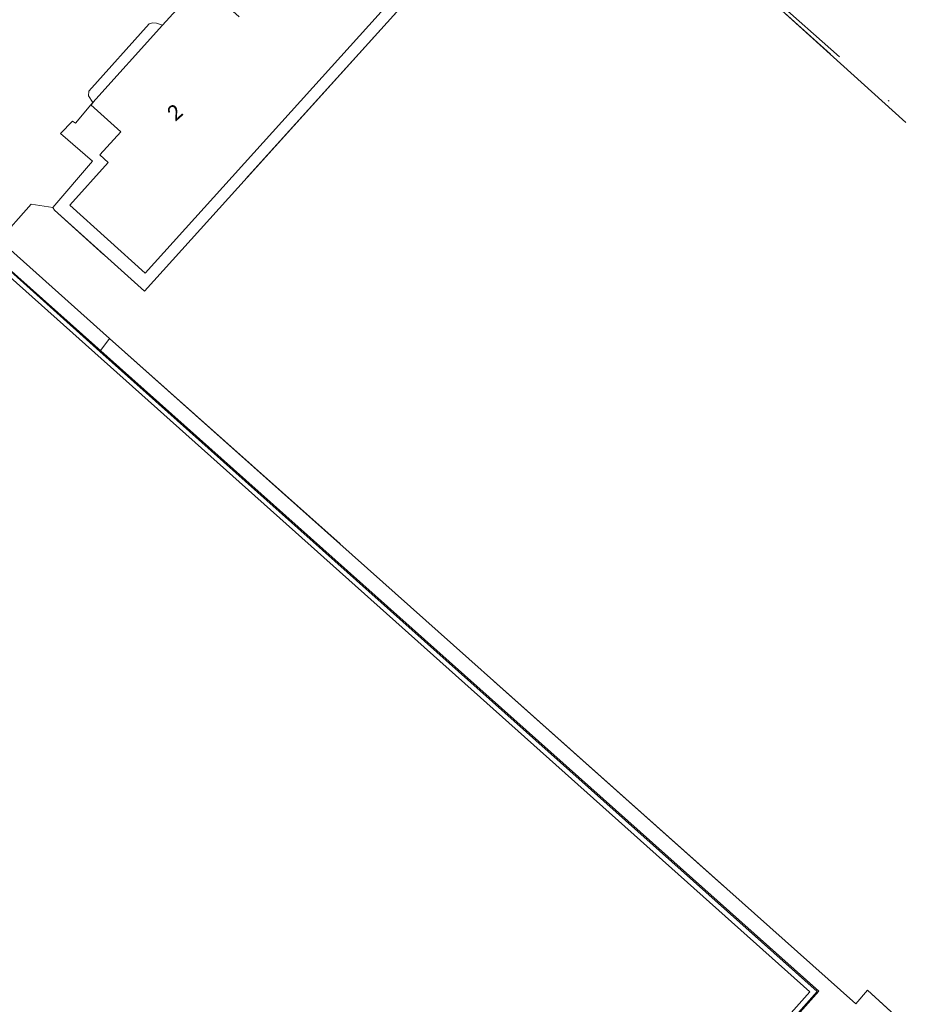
# Model space of a CAD drawing. Header units: metres. Extents: x 113074 to 114313, y 482627 to 483855.
# Tile 63 of 78: x 113883 to 113972, y 482893 to 482990. Entities that reach past the tile are written whole.
import ezdxf
from ezdxf.enums import TextEntityAlignment as Align

# ---------------------------------------------------------------- set-up
doc = ezdxf.new("R2010")
doc.units = ezdxf.units.M
doc.header["$MEASUREMENT"] = 0
doc.linetypes.add('DGN Style 2', pattern=[50.429501, 30.257701, -20.1718])
doc.linetypes.add('DGN Style 4', pattern=[25.651032, 12.817505, -6.408752, 0.016022, -6.408752])
for name, color, linetype, lineweight in [('BGT-Lijnen - BTD Groenvoorziening  bosplantsoen (v)', 94, 'Continuous', 13), ('BGT-Lijnen - BTD Groenvoorziening  gras- en kruidachtigen (v)', 94, 'Continuous', 13), ('BGT-Lijnen - Huisnummer overig (t)', 252, 'Continuous', 13), ('BGT-Lijnen - OTD Gesloten verharding  kunststof (v)', 7, 'Continuous', 13), ('BGT-Lijnen - OTD Open verharding  beton element (v)', 7, 'Continuous', 13), ('BGT-Lijnen - OTD Open verharding  betonstraatstenen(v)', 7, 'Continuous', 13), ('BGT-Lijnen - OTD Open verharding (v)', 7, 'Continuous', 13), ('BGT-Lijnen - PND grondvlak pand (v_mv)', 1, 'Continuous', 13), ('BGT-Lijnen - SHD Hek (l)', 211, 'Continuous', 13), ('BGT-Lijnen - WGD Voetpad (v)', 7, 'Continuous', 13), ('Riolering - Persleiding', 7, 'Continuous', 13)]:
    doc.layers.add(name, color=color, linetype=linetype, lineweight=lineweight)
doc.styles.add('Style-Calibri', font='calibri.ttf')

msp = doc.modelspace()

# ---------------------------------------------------------------- linework, layer by layer
at = {"layer": 'BGT-Lijnen - BTD Groenvoorziening  bosplantsoen (v)', "linetype": 'DGN Style 2', "lineweight": 13, "flags": 128}
msp.add_lwpolyline([(113947.556, 483000), (114000, 482952.554), (114011.758, 482941.917)], dxfattribs=at)
at = {"layer": 'BGT-Lijnen - BTD Groenvoorziening  gras- en kruidachtigen (v)', "linetype": 'DGN Style 2', "lineweight": 13, "flags": 128}
for points in [[(114000, 482952.554), (113947.556, 483000), (113941.436, 483005.537)], [(113925.601, 482996.603), (113895.403, 482963.175), (113886.607, 482971.128)], [(113884.309, 482971.69), (113880.239, 482967.134), (113880.754, 482967.319)], [(113886.607, 482971.128), (113886.431, 482971.391), (113884.309, 482971.69)], [(113880.754, 482967.319), (113881.37, 482968.035), (113891.985, 482958.562)], [(113891.985, 482958.562), (113965.087, 482893.416), (113966.25, 482894.748)], [(113966.25, 482894.748), (113977.574, 482884.409), (113991.386, 482901.011)]]:
    msp.add_lwpolyline(points, dxfattribs=at)
at = {"layer": 'BGT-Lijnen - OTD Gesloten verharding  kunststof (v)', "linetype": 'Continuous', "lineweight": 13, "flags": 128}
for points in [[(113960.604, 482894.58), (113880.673, 482965.913), (113833.318, 482912.758)], [(113833.318, 482912.758), (113913.281, 482841.424), (113960.604, 482894.58)]]:
    msp.add_lwpolyline(points, dxfattribs=at)
at = {"layer": 'BGT-Lijnen - OTD Open verharding  beton element (v)', "linetype": 'Continuous', "lineweight": 13, "flags": 128}
for points in [[(113961.311, 482894.616), (113891.048, 482957.273), (113880.633, 482966.623)], [(113833.318, 482912.758), (113880.673, 482965.913), (113960.604, 482894.58)], [(113832.627, 482912.751), (113913.338, 482840.743), (113961.311, 482894.616)], [(113960.604, 482894.58), (113913.281, 482841.424), (113833.318, 482912.758)]]:
    msp.add_lwpolyline(points, dxfattribs=at)
at = {"layer": 'BGT-Lijnen - OTD Open verharding  betonstraatstenen(v)', "linetype": 'Continuous', "lineweight": 13, "flags": 128}
for points in [[(113891.048, 482957.273), (113891.985, 482958.562), (113881.37, 482968.035)], [(113832.627, 482912.751), (113880.633, 482966.623), (113891.048, 482957.273)]]:
    msp.add_lwpolyline(points, dxfattribs=at)
at = {"layer": 'BGT-Lijnen - OTD Open verharding (v)', "linetype": 'Continuous', "lineweight": 13, "flags": 128}
for points in [[(113929.069, 483002.153), (113927.125, 483000), (113895.465, 482964.945)], [(113895.403, 482963.175), (113925.601, 482996.603), (113928.739, 483000)], [(113896.2, 482989.472), (113895.875, 482989.368), (113889.974, 482982.763)], [(113890.343, 482981.642), (113897.179, 482989.212)], [(113897.179, 482989.212), (113896.598, 482989.439), (113896.2, 482989.472)], [(113889.974, 482982.763), (113889.916, 482982.316), (113890.343, 482981.642)], [(113893.089, 482978.777), (113890.151, 482981.43), (113888.649, 482979.646)], [(113888.649, 482979.646), (113888.365, 482979.827), (113887.192, 482978.607)], [(113887.192, 482978.607), (113890.315, 482975.905), (113886.431, 482971.391)], [(113891.868, 482975.784), (113891.051, 482976.521), (113893.089, 482978.777)], [(113895.465, 482964.945), (113888.092, 482971.603), (113891.868, 482975.784)], [(113886.431, 482971.391), (113886.607, 482971.128), (113895.403, 482963.175)]]:
    msp.add_lwpolyline(points, dxfattribs=at)
at = {"layer": 'BGT-Lijnen - PND grondvlak pand (v_mv)', "linetype": 'Continuous', "lineweight": 25, "flags": 128}
for points in [[(113888.092, 482971.603), (113895.465, 482964.945), (113927.125, 483000)], [(113904.703, 482990.056), (113900.972, 482993.412), (113897.179, 482989.212)], [(113897.179, 482989.212), (113890.343, 482981.642), (113890.151, 482981.43)], [(113890.151, 482981.43), (113893.089, 482978.777), (113891.051, 482976.521)], [(113891.051, 482976.521), (113891.868, 482975.784), (113888.092, 482971.603)]]:
    msp.add_lwpolyline(points, dxfattribs=at)
at = {"layer": 'BGT-Lijnen - SHD Hek (l)', "linetype": 'Continuous', "lineweight": 13, "flags": 128}
msp.add_lwpolyline([(113832.461, 482912.704), (113913.357, 482840.573), (113961.46, 482894.646), (113880.568, 482966.758), (113832.461, 482912.704)], dxfattribs=at)
at = {"layer": 'BGT-Lijnen - WGD Voetpad (v)', "linetype": 'Continuous', "lineweight": 13, "flags": 128}
for points in [[(113965.087, 482893.416), (113891.985, 482958.562), (113891.048, 482957.273)], [(113891.048, 482957.273), (113961.311, 482894.616), (113913.338, 482840.743)], [(113977.574, 482884.409), (113966.25, 482894.748), (113965.087, 482893.416)]]:
    msp.add_lwpolyline(points, dxfattribs=at)
at = {"layer": 'Riolering - Persleiding', "color": 1, "linetype": 'DGN Style 4', "lineweight": 13, "flags": 128}
msp.add_lwpolyline([(114051.963, 482894.28), (114042.822, 482902.237), (114024.557, 482922.132), (114016.603, 482938.498), (114005.563, 482949.079), (113996.514, 482957.017), (113974.579, 482976.26), (113952.377, 482996.012), (113938.967, 483007.291), (113934.433, 483010.693), (113929.529, 483014.849), (113927.782, 483016.662), (113926.171, 483017.622), (113924.743, 483018.311), (113924.089, 483018.395), (113921.867, 483017.456), (113918.991, 483015.976), (113916.998, 483015.196), (113915.553, 483014.71), (113912.955, 483014.71), (113906.044, 483016.741), (113904.225, 483017.252), (113901.824, 483017.665), (113899.107, 483014.72), (113894.304, 483009.259), (113894.447, 483009.138)], dxfattribs=at)

# ---------------------------------------------------------------- texts
at = {"layer": 'BGT-Lijnen - Huisnummer overig (t)', "linetype": 'Continuous', "lineweight": 13, "style": 'Style-Calibri'}
msp.add_text('2', height=1.5, rotation=41.85, dxfattribs=at).set_placement((113898.365, 482980.688), align=Align.MIDDLE_CENTER)

doc.saveas('drawing.dxf')
